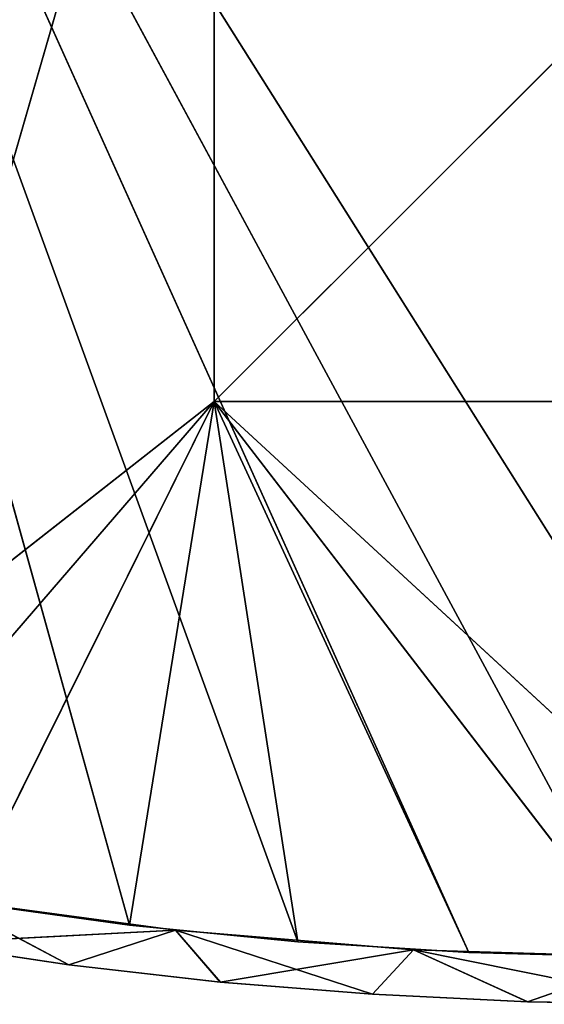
# Model space of a CAD drawing. Extents: x 616 to 1402, y -13 to 84.
# Tile 15 of 123: x 674 to 697, y 0 to 42. Entities that reach past the tile are written whole.
import ezdxf

# ---------------------------------------------------------------- set-up
doc = ezdxf.new("R2010")
doc.units = 0
doc.header["$LTSCALE"] = 25.4
doc.layers.get('0').update_dxf_attribs({"color": 13, "linetype": 'CONTINUOUS'})

# ---------------------------------------------------------------- blocks, each defined once
blk = doc.blocks.new('ELLIPSES-LED-8140-8182-810')
at = {"color": 7}
for p, q in [((77.741, 14.435, 15.842), (67.907, 112.679, 17.177)), ((77.741, 14.435, 15.842), (67.907, 112.679, 17.177)), ((77.741, 111.939, 15.842), (67.907, 112.679, 17.177)), ((73.204, 111.125, 14.374), (67.907, 112.679, 17.177)), ((77.741, 111.939, 15.842), (67.907, 112.679, 17.177)), ((73.204, 111.125, 14.374), (67.907, 112.679, 17.177)), ((73.204, 111.125, 14.374), (77.741, 111.939, 15.842)), ((73.204, 111.125, 14.374), (77.741, 111.939, 15.842)), ((77.741, 14.435, 15.842), (77.741, 111.939, 15.842)), ((77.741, 14.435, 15.842), (77.741, 111.939, 15.842)), ((87.896, 13.973, 15.008), (77.741, 111.939, 15.842)), ((87.896, 13.973, 15.008), (77.741, 111.939, 15.842)), ((87.896, 111.477, 15.008), (77.741, 111.939, 15.842)), ((87.896, 111.477, 15.008), (77.741, 111.939, 15.842)), ((86.148, 110.426, 13.112), (77.741, 111.939, 15.842)), ((79.66, 110.716, 13.636), (77.741, 111.939, 15.842)), ((86.148, 110.426, 13.112), (77.741, 111.939, 15.842)), ((79.66, 110.716, 13.636), (77.741, 111.939, 15.842)), ((73.204, 111.125, 14.374), (67.06, 111.633, 15.291)), ((73.204, 111.125, 14.374), (67.06, 111.633, 15.291)), ((87.896, 111.477, 15.008), (86.148, 110.426, 13.112)), ((87.896, 111.477, 15.008), (86.148, 110.426, 13.112)), ((87.896, 13.973, 15.008), (87.896, 111.477, 15.008)), ((87.896, 13.973, 15.008), (87.896, 111.477, 15.008)), ((98.222, 13.796, 14.69), (87.896, 111.477, 15.008)), ((98.222, 13.796, 14.69), (87.896, 111.477, 15.008)), ((98.222, 111.3, 14.69), (87.896, 111.477, 15.008)), ((99.401, 110.19, 12.686), (87.896, 111.477, 15.008)), ((98.222, 111.3, 14.69), (87.896, 111.477, 15.008)), ((99.401, 110.19, 12.686), (87.896, 111.477, 15.008)), ((92.759, 110.25, 12.793), (87.896, 111.477, 15.008)), ((92.759, 110.25, 12.793), (87.896, 111.477, 15.008)), ((67.054, 14.13, 15.292), (73.204, 111.125, 14.374)), ((67.054, 14.13, 15.292), (73.204, 111.125, 14.374)), ((79.66, 110.716, 13.636), (73.204, 111.125, 14.374)), ((73.204, 13.621, 14.374), (73.204, 111.125, 14.374)), ((79.66, 110.716, 13.636), (73.204, 111.125, 14.374)), ((73.204, 13.621, 14.374), (73.204, 111.125, 14.374)), ((73.204, 13.621, 14.374), (79.66, 110.716, 13.636)), ((73.204, 13.621, 14.374), (79.66, 110.716, 13.636)), ((79.654, 13.213, 13.636), (79.66, 110.716, 13.636)), ((79.654, 13.213, 13.636), (79.66, 110.716, 13.636)), ((86.148, 110.426, 13.112), (79.66, 110.716, 13.636)), ((86.148, 110.426, 13.112), (79.66, 110.716, 13.636)), ((86.148, 110.426, 13.112), (79.654, 13.213, 13.636)), ((86.148, 110.426, 13.112), (79.654, 13.213, 13.636)), ((92.759, 110.25, 12.793), (86.148, 110.426, 13.112)), ((92.753, 12.746, 12.793), (86.148, 110.426, 13.112)), ((92.759, 110.25, 12.793), (86.148, 110.426, 13.112)), ((92.753, 12.746, 12.793), (86.148, 110.426, 13.112)), ((86.148, 12.922, 13.112), (86.148, 110.426, 13.112)), ((86.148, 12.922, 13.112), (86.148, 110.426, 13.112)), ((92.753, 12.746, 12.793), (92.759, 110.25, 12.793)), ((92.753, 12.746, 12.793), (92.759, 110.25, 12.793)), ((99.401, 110.19, 12.686), (92.759, 110.25, 12.793)), ((99.401, 12.686, 12.686), (92.759, 110.25, 12.793)), ((99.401, 110.19, 12.686), (92.759, 110.25, 12.793)), ((99.401, 12.686, 12.686), (92.759, 110.25, 12.793)), ((62.031, 108.686, 18.25), (79.401, 108.686, 38.394)), ((62.031, 108.686, 18.25), (79.401, 108.686, 38.394)), ((62.031, 108.686, 18.25), (79.401, 108.686, 78.394)), ((62.031, 108.686, 18.25), (79.401, 108.686, 78.394)), ((75.786, 108.686, 16.064), (68.793, 108.686, 17.034)), ((68.793, 108.686, 17.034), (79.401, 108.686, 38.394)), ((68.793, 108.686, 17.034), (79.401, 108.686, 38.394)), ((68.793, 107.686, 17.034), (75.786, 108.686, 16.064)), ((68.793, 107.686, 17.034), (75.786, 108.686, 16.064)), ((75.786, 108.686, 16.064), (68.793, 108.686, 17.034)), ((82.956, 108.686, 15.348), (75.786, 108.686, 16.064)), ((75.786, 108.686, 16.064), (79.401, 108.686, 38.394)), ((75.786, 108.686, 16.064), (79.401, 108.686, 38.394)), ((75.786, 107.686, 16.064), (82.956, 108.686, 15.348)), ((75.786, 107.686, 16.064), (82.956, 108.686, 15.348)), ((75.786, 107.686, 16.064), (75.786, 108.686, 16.064)), ((82.956, 108.686, 15.348), (75.786, 108.686, 16.064)), ((75.786, 107.686, 16.064), (75.786, 108.686, 16.064)), ((97.614, 108.686, 14.694), (79.401, 108.686, 38.394)), ((79.401, 108.686, 38.394), (104.991, 108.686, 14.762)), ((79.401, 108.686, 38.394), (104.991, 108.686, 14.762)), ((79.401, 108.686, 38.394), (119.401, 108.686, 38.394)), ((90.251, 108.686, 14.89), (79.401, 108.686, 38.394)), ((97.614, 108.686, 14.694), (79.401, 108.686, 38.394)), ((90.251, 108.686, 14.89), (79.401, 108.686, 38.394)), ((82.956, 108.686, 15.348), (79.401, 108.686, 38.394)), ((82.956, 108.686, 15.348), (79.401, 108.686, 38.394)), ((79.401, 108.686, 78.394), (79.401, 108.686, 38.394)), ((79.401, 108.186, 38.394), (79.401, 108.686, 78.394)), ((79.401, 108.186, 38.394), (79.401, 108.686, 78.394)), ((79.401, 108.186, 38.394), (79.401, 108.686, 38.394)), ((79.401, 108.686, 78.394), (79.401, 108.686, 38.394)), ((119.401, 108.186, 38.394), (79.401, 108.686, 38.394)), ((79.401, 108.186, 38.394), (79.401, 108.686, 38.394)), ((119.401, 108.186, 38.394), (79.401, 108.686, 38.394)), ((79.401, 108.686, 38.394), (119.401, 108.686, 38.394)), ((90.251, 108.686, 14.89), (82.956, 108.686, 15.348)), ((82.956, 107.686, 15.348), (90.251, 108.686, 14.89)), ((82.956, 107.686, 15.348), (90.251, 108.686, 14.89)), ((82.956, 107.686, 15.348), (82.956, 108.686, 15.348)), ((90.251, 108.686, 14.89), (82.956, 108.686, 15.348)), ((82.956, 107.686, 15.348), (82.956, 108.686, 15.348)), ((97.614, 108.686, 14.694), (90.251, 108.686, 14.89)), ((90.251, 107.686, 14.89), (97.614, 108.686, 14.694)), ((90.251, 107.686, 14.89), (97.614, 108.686, 14.694)), ((90.251, 107.686, 14.89), (90.251, 108.686, 14.89)), ((97.614, 108.686, 14.694), (90.251, 108.686, 14.89)), ((90.251, 107.686, 14.89), (90.251, 108.686, 14.89)), ((79.401, 108.186, 78.394), (79.401, 108.186, 38.394)), ((79.401, 108.186, 38.394), (119.401, 108.186, 38.394)), ((79.401, 108.186, 78.394), (79.401, 108.186, 38.394)), ((79.401, 108.186, 38.394), (119.401, 108.186, 38.394)), ((82.956, 107.686, 15.348), (53.401, 107.686, 96.686)), ((53.401, 107.686, 96.686), (75.786, 107.686, 16.064)), ((90.251, 107.686, 14.89), (53.401, 107.686, 96.686)), ((82.956, 107.686, 15.348), (53.401, 107.686, 96.686)), ((90.251, 107.686, 14.89), (53.401, 107.686, 96.686)), ((97.614, 107.686, 14.694), (53.401, 107.686, 96.686)), ((97.614, 107.686, 14.694), (53.401, 107.686, 96.686)), ((53.401, 107.686, 96.686), (75.786, 107.686, 16.064)), ((68.793, 107.686, 17.034), (75.786, 107.686, 16.064)), ((68.793, 107.686, 17.034), (75.786, 107.686, 16.064)), ((75.786, 107.686, 16.064), (82.956, 107.686, 15.348)), ((75.786, 107.686, 16.064), (82.956, 107.686, 15.348)), ((82.956, 107.686, 15.348), (90.251, 107.686, 14.89)), ((82.956, 107.686, 15.348), (90.251, 107.686, 14.89)), ((90.251, 107.686, 14.89), (97.614, 107.686, 14.694)), ((90.251, 107.686, 14.89), (97.614, 107.686, 14.694)), ((104.991, 57.686, 14.762), (53.401, 57.686, 96.686)), ((104.991, 57.686, 14.762), (53.401, 57.686, 96.686)), ((97.614, 57.686, 14.694), (53.401, 57.686, 96.686)), ((97.614, 57.686, 14.694), (53.401, 57.686, 96.686)), ((90.251, 57.686, 14.89), (53.401, 57.686, 96.686)), ((82.956, 57.686, 15.348), (53.401, 57.686, 96.686)), ((90.251, 57.686, 14.89), (53.401, 57.686, 96.686)), ((82.956, 57.686, 15.348), (53.401, 57.686, 96.686)), ((75.786, 57.686, 16.064), (53.401, 57.686, 96.686)), ((75.786, 57.686, 16.064), (53.401, 57.686, 96.686)), ((75.786, 57.686, 16.064), (68.793, 57.686, 17.034)), ((75.786, 57.686, 16.064), (68.793, 57.686, 17.034)), ((75.786, 57.686, 16.064), (68.793, 56.686, 17.034)), ((75.786, 57.686, 16.064), (68.793, 56.686, 17.034)), ((82.956, 57.686, 15.348), (75.786, 57.686, 16.064)), ((75.786, 57.686, 16.064), (75.786, 56.686, 16.064)), ((75.786, 57.686, 16.064), (75.786, 56.686, 16.064)), ((82.956, 57.686, 15.348), (75.786, 57.686, 16.064)), ((82.956, 57.686, 15.348), (75.786, 56.686, 16.064)), ((82.956, 57.686, 15.348), (75.786, 56.686, 16.064)), ((90.251, 57.686, 14.89), (82.956, 57.686, 15.348)), ((82.956, 57.686, 15.348), (82.956, 56.686, 15.348)), ((82.956, 57.686, 15.348), (82.956, 56.686, 15.348)), ((90.251, 57.686, 14.89), (82.956, 57.686, 15.348)), ((90.251, 57.686, 14.89), (82.956, 56.686, 15.348)), ((90.251, 57.686, 14.89), (82.956, 56.686, 15.348)), ((97.614, 57.686, 14.694), (90.251, 57.686, 14.89)), ((90.251, 57.686, 14.89), (90.251, 56.686, 14.89)), ((90.251, 57.686, 14.89), (90.251, 56.686, 14.89)), ((97.614, 57.686, 14.694), (90.251, 57.686, 14.89)), ((97.614, 57.686, 14.694), (90.251, 56.686, 14.89)), ((97.614, 57.686, 14.694), (90.251, 56.686, 14.89)), ((119.401, 57.186, 38.394), (79.401, 57.186, 38.394)), ((79.401, 57.186, 38.394), (119.401, 56.686, 38.394)), ((79.401, 57.186, 38.394), (119.401, 56.686, 38.394)), ((79.401, 57.186, 38.394), (79.401, 56.686, 38.394)), ((79.401, 57.186, 38.394), (79.401, 57.186, 78.394)), ((79.401, 57.186, 78.394), (79.401, 56.686, 38.394)), ((79.401, 57.186, 38.394), (79.401, 56.686, 38.394)), ((79.401, 57.186, 78.394), (79.401, 56.686, 38.394)), ((79.401, 57.186, 38.394), (79.401, 57.186, 78.394)), ((79.401, 57.186, 38.394), (119.401, 57.186, 78.394)), ((79.401, 57.186, 38.394), (119.401, 57.186, 78.394)), ((119.401, 57.186, 38.394), (79.401, 57.186, 38.394)), ((55.551, 56.686, 19.703), (79.401, 56.686, 38.394)), ((55.551, 56.686, 19.703), (79.401, 56.686, 38.394)), ((62.031, 56.686, 18.25), (79.401, 56.686, 38.394)), ((62.031, 56.686, 18.25), (79.401, 56.686, 38.394)), ((68.793, 56.686, 17.034), (75.786, 56.686, 16.064)), ((79.401, 56.686, 38.394), (68.793, 56.686, 17.034)), ((79.401, 56.686, 38.394), (68.793, 56.686, 17.034)), ((68.793, 56.686, 17.034), (75.786, 56.686, 16.064)), ((75.786, 56.686, 16.064), (79.401, 56.686, 38.394)), ((75.786, 56.686, 16.064), (79.401, 56.686, 38.394)), ((75.786, 56.686, 16.064), (82.956, 56.686, 15.348)), ((75.786, 56.686, 16.064), (82.956, 56.686, 15.348)), ((119.401, 56.686, 38.394), (79.401, 56.686, 38.394)), ((79.401, 56.686, 38.394), (97.614, 56.686, 14.694)), ((79.401, 56.686, 38.394), (97.614, 56.686, 14.694)), ((79.401, 56.686, 38.394), (90.251, 56.686, 14.89)), ((82.956, 56.686, 15.348), (79.401, 56.686, 38.394)), ((82.956, 56.686, 15.348), (79.401, 56.686, 38.394)), ((79.401, 56.686, 38.394), (90.251, 56.686, 14.89)), ((79.401, 56.686, 38.394), (79.401, 56.686, 78.394)), ((119.401, 56.686, 38.394), (79.401, 56.686, 38.394)), ((79.401, 56.686, 38.394), (79.401, 56.686, 78.394)), ((82.956, 56.686, 15.348), (90.251, 56.686, 14.89)), ((82.956, 56.686, 15.348), (90.251, 56.686, 14.89)), ((90.251, 56.686, 14.89), (97.614, 56.686, 14.694)), ((90.251, 56.686, 14.89), (97.614, 56.686, 14.694)), ((67.907, 15.175, 17.177), (77.741, 14.435, 15.842)), ((67.907, 15.175, 17.177), (77.741, 14.435, 15.842)), ((67.054, 14.13, 15.292), (77.741, 14.435, 15.842)), ((67.054, 14.13, 15.292), (77.741, 14.435, 15.842)), ((73.204, 13.621, 14.374), (77.741, 14.435, 15.842)), ((73.204, 13.621, 14.374), (77.741, 14.435, 15.842)), ((77.741, 14.435, 15.842), (87.896, 13.973, 15.008)), ((77.741, 14.435, 15.842), (87.896, 13.973, 15.008)), ((77.741, 14.435, 15.842), (79.654, 13.213, 13.636)), ((77.741, 14.435, 15.842), (79.654, 13.213, 13.636)), ((67.054, 14.13, 15.292), (73.204, 13.621, 14.374)), ((67.054, 14.13, 15.292), (73.204, 13.621, 14.374)), ((79.654, 13.213, 13.636), (87.896, 13.973, 15.008)), ((79.654, 13.213, 13.636), (87.896, 13.973, 15.008)), ((86.148, 12.922, 13.112), (87.896, 13.973, 15.008)), ((86.148, 12.922, 13.112), (87.896, 13.973, 15.008)), ((87.896, 13.973, 15.008), (98.222, 13.796, 14.69)), ((92.753, 12.746, 12.793), (87.896, 13.973, 15.008)), ((92.753, 12.746, 12.793), (87.896, 13.973, 15.008)), ((87.896, 13.973, 15.008), (98.222, 13.796, 14.69)), ((73.204, 13.621, 14.374), (79.654, 13.213, 13.636)), ((73.204, 13.621, 14.374), (79.654, 13.213, 13.636)), ((92.753, 12.746, 12.793), (98.222, 13.796, 14.69)), ((92.753, 12.746, 12.793), (98.222, 13.796, 14.69)), ((79.654, 13.213, 13.636), (86.148, 12.922, 13.112)), ((79.654, 13.213, 13.636), (86.148, 12.922, 13.112)), ((86.148, 12.922, 13.112), (92.753, 12.746, 12.793)), ((86.148, 12.922, 13.112), (92.753, 12.746, 12.793)), ((92.753, 12.746, 12.793), (99.401, 12.686, 12.686)), ((92.753, 12.746, 12.793), (99.401, 12.686, 12.686))]:
    blk.add_line(p, q, dxfattribs=at)
mesh = blk.add_polyface(dxfattribs=at)
corners = [(67.907, 112.679, 17.177), (73.204, 111.125, 14.374), (67.06, 111.633, 15.291)]
mesh.append_faces([[corners[k] for k in face] for face in [(0, 1, 2)]], dxfattribs={"color": 7})
mesh = blk.add_polyface(dxfattribs=at)
corners = [(77.741, 14.435, 15.842), (67.907, 112.679, 17.177), (67.907, 15.175, 17.177)]
mesh.append_faces([[corners[k] for k in face] for face in [(0, 1, 2)]], dxfattribs={"color": 7})
mesh = blk.add_polyface(dxfattribs=at)
corners = [(77.741, 111.939, 15.842), (67.907, 112.679, 17.177), (77.741, 14.435, 15.842)]
mesh.append_faces([[corners[k] for k in face] for face in [(0, 1, 2)]], dxfattribs={"color": 7})
mesh = blk.add_polyface(dxfattribs=at)
corners = [(67.907, 112.679, 17.177), (77.741, 111.939, 15.842), (73.204, 111.125, 14.374)]
mesh.append_faces([[corners[k] for k in face] for face in [(0, 1, 2)]], dxfattribs={"color": 7})
mesh = blk.add_polyface(dxfattribs=at)
corners = [(77.741, 111.939, 15.842), (79.66, 110.716, 13.636), (73.204, 111.125, 14.374)]
mesh.append_faces([[corners[k] for k in face] for face in [(0, 1, 2)]], dxfattribs={"color": 7})
mesh = blk.add_polyface(dxfattribs=at)
corners = [(87.896, 13.973, 15.008), (77.741, 111.939, 15.842), (77.741, 14.435, 15.842)]
mesh.append_faces([[corners[k] for k in face] for face in [(0, 1, 2)]], dxfattribs={"color": 7})
mesh = blk.add_polyface(dxfattribs=at)
corners = [(87.896, 111.477, 15.008), (77.741, 111.939, 15.842), (87.896, 13.973, 15.008)]
mesh.append_faces([[corners[k] for k in face] for face in [(0, 1, 2)]], dxfattribs={"color": 7})
mesh = blk.add_polyface(dxfattribs=at)
corners = [(77.741, 111.939, 15.842), (87.896, 111.477, 15.008), (86.148, 110.426, 13.112)]
mesh.append_faces([[corners[k] for k in face] for face in [(0, 1, 2)]], dxfattribs={"color": 7})
mesh = blk.add_polyface(dxfattribs=at)
corners = [(77.741, 111.939, 15.842), (86.148, 110.426, 13.112), (79.66, 110.716, 13.636)]
mesh.append_faces([[corners[k] for k in face] for face in [(0, 1, 2)]], dxfattribs={"color": 7})
mesh = blk.add_polyface(dxfattribs=at)
corners = [(73.204, 111.125, 14.374), (67.054, 14.13, 15.292), (67.06, 111.633, 15.291)]
mesh.append_faces([[corners[k] for k in face] for face in [(0, 1, 2)]], dxfattribs={"color": 7})
mesh = blk.add_polyface(dxfattribs=at)
corners = [(87.896, 111.477, 15.008), (92.759, 110.25, 12.793), (86.148, 110.426, 13.112)]
mesh.append_faces([[corners[k] for k in face] for face in [(0, 1, 2)]], dxfattribs={"color": 7})
mesh = blk.add_polyface(dxfattribs=at)
corners = [(98.222, 13.796, 14.69), (87.896, 111.477, 15.008), (87.896, 13.973, 15.008)]
mesh.append_faces([[corners[k] for k in face] for face in [(0, 1, 2)]], dxfattribs={"color": 7})
mesh = blk.add_polyface(dxfattribs=at)
corners = [(98.222, 111.3, 14.69), (87.896, 111.477, 15.008), (98.222, 13.796, 14.69)]
mesh.append_faces([[corners[k] for k in face] for face in [(0, 1, 2)]], dxfattribs={"color": 7})
mesh = blk.add_polyface(dxfattribs=at)
corners = [(87.896, 111.477, 15.008), (98.222, 111.3, 14.69), (99.401, 110.19, 12.686)]
mesh.append_faces([[corners[k] for k in face] for face in [(0, 1, 2)]], dxfattribs={"color": 7})
mesh = blk.add_polyface(dxfattribs=at)
corners = [(87.896, 111.477, 15.008), (99.401, 110.19, 12.686), (92.759, 110.25, 12.793)]
mesh.append_faces([[corners[k] for k in face] for face in [(0, 1, 2)]], dxfattribs={"color": 7})
mesh = blk.add_polyface(dxfattribs=at)
corners = [(73.204, 13.621, 14.374), (67.054, 14.13, 15.292), (73.204, 111.125, 14.374)]
mesh.append_faces([[corners[k] for k in face] for face in [(0, 1, 2)]], dxfattribs={"color": 7})
mesh = blk.add_polyface(dxfattribs=at)
corners = [(79.66, 110.716, 13.636), (73.204, 13.621, 14.374), (73.204, 111.125, 14.374)]
mesh.append_faces([[corners[k] for k in face] for face in [(0, 1, 2)]], dxfattribs={"color": 7})
mesh = blk.add_polyface(dxfattribs=at)
corners = [(79.66, 110.716, 13.636), (79.654, 13.213, 13.636), (73.204, 13.621, 14.374)]
mesh.append_faces([[corners[k] for k in face] for face in [(0, 1, 2)]], dxfattribs={"color": 7})
mesh = blk.add_polyface(dxfattribs=at)
corners = [(86.148, 110.426, 13.112), (79.654, 13.213, 13.636), (79.66, 110.716, 13.636)]
mesh.append_faces([[corners[k] for k in face] for face in [(0, 1, 2)]], dxfattribs={"color": 7})
mesh = blk.add_polyface(dxfattribs=at)
corners = [(86.148, 12.922, 13.112), (79.654, 13.213, 13.636), (86.148, 110.426, 13.112)]
mesh.append_faces([[corners[k] for k in face] for face in [(0, 1, 2)]], dxfattribs={"color": 7})
mesh = blk.add_polyface(dxfattribs=at)
corners = [(92.759, 110.25, 12.793), (92.753, 12.746, 12.793), (86.148, 110.426, 13.112)]
mesh.append_faces([[corners[k] for k in face] for face in [(0, 1, 2)]], dxfattribs={"color": 7})
mesh = blk.add_polyface(dxfattribs=at)
corners = [(92.753, 12.746, 12.793), (86.148, 12.922, 13.112), (86.148, 110.426, 13.112)]
mesh.append_faces([[corners[k] for k in face] for face in [(0, 1, 2)]], dxfattribs={"color": 7})
mesh = blk.add_polyface(dxfattribs=at)
corners = [(99.401, 12.686, 12.686), (92.753, 12.746, 12.793), (92.759, 110.25, 12.793)]
mesh.append_faces([[corners[k] for k in face] for face in [(0, 1, 2)]], dxfattribs={"color": 7})
mesh = blk.add_polyface(dxfattribs=at)
corners = [(99.401, 12.686, 12.686), (92.759, 110.25, 12.793), (99.401, 110.19, 12.686)]
mesh.append_faces([[corners[k] for k in face] for face in [(0, 1, 2)]], dxfattribs={"color": 7})
mesh = blk.add_polyface(dxfattribs=at)
corners = [(53.401, 108.686, 96.686), (79.401, 108.686, 78.394), (55.551, 108.686, 19.703)]
mesh.append_faces([[corners[k] for k in face] for face in [(0, 1, 2)]], dxfattribs={"color": 7})
mesh = blk.add_polyface(dxfattribs=at)
corners = [(79.401, 108.686, 78.394), (62.031, 108.686, 18.25), (55.551, 108.686, 19.703)]
mesh.append_faces([[corners[k] for k in face] for face in [(0, 1, 2)]], dxfattribs={"color": 7})
mesh = blk.add_polyface(dxfattribs=at)
corners = [(79.401, 108.686, 38.394), (68.793, 108.686, 17.034), (62.031, 108.686, 18.25)]
mesh.append_faces([[corners[k] for k in face] for face in [(0, 1, 2)]], dxfattribs={"color": 7})
mesh = blk.add_polyface(dxfattribs=at)
corners = [(79.401, 108.686, 78.394), (79.401, 108.686, 38.394), (62.031, 108.686, 18.25)]
mesh.append_faces([[corners[k] for k in face] for face in [(0, 1, 2)]], dxfattribs={"color": 7})
mesh = blk.add_polyface(dxfattribs=at)
corners = [(79.401, 108.686, 38.394), (75.786, 108.686, 16.064), (68.793, 108.686, 17.034)]
mesh.append_faces([[corners[k] for k in face] for face in [(0, 1, 2)]], dxfattribs={"color": 7})
mesh = blk.add_polyface(dxfattribs=at)
corners = [(75.786, 107.686, 16.064), (68.793, 107.686, 17.034), (75.786, 108.686, 16.064)]
mesh.append_faces([[corners[k] for k in face] for face in [(0, 1, 2)]], dxfattribs={"color": 7})
mesh = blk.add_polyface(dxfattribs=at)
corners = [(75.786, 108.686, 16.064), (68.793, 107.686, 17.034), (68.793, 108.686, 17.034)]
mesh.append_faces([[corners[k] for k in face] for face in [(0, 1, 2)]], dxfattribs={"color": 7})
mesh = blk.add_polyface(dxfattribs=at)
corners = [(79.401, 108.686, 38.394), (82.956, 108.686, 15.348), (75.786, 108.686, 16.064)]
mesh.append_faces([[corners[k] for k in face] for face in [(0, 1, 2)]], dxfattribs={"color": 7})
mesh = blk.add_polyface(dxfattribs=at)
corners = [(82.956, 107.686, 15.348), (75.786, 107.686, 16.064), (82.956, 108.686, 15.348)]
mesh.append_faces([[corners[k] for k in face] for face in [(0, 1, 2)]], dxfattribs={"color": 7})
mesh = blk.add_polyface(dxfattribs=at)
corners = [(82.956, 108.686, 15.348), (75.786, 107.686, 16.064), (75.786, 108.686, 16.064)]
mesh.append_faces([[corners[k] for k in face] for face in [(0, 1, 2)]], dxfattribs={"color": 7})
mesh = blk.add_polyface(dxfattribs=at)
corners = [(79.401, 108.686, 38.394), (104.991, 108.686, 14.762), (97.614, 108.686, 14.694)]
mesh.append_faces([[corners[k] for k in face] for face in [(0, 1, 2)]], dxfattribs={"color": 7})
mesh = blk.add_polyface(dxfattribs=at)
corners = [(119.401, 108.686, 38.394), (104.991, 108.686, 14.762), (79.401, 108.686, 38.394)]
mesh.append_faces([[corners[k] for k in face] for face in [(0, 1, 2)]], dxfattribs={"color": 7})
mesh = blk.add_polyface(dxfattribs=at)
corners = [(79.401, 108.686, 38.394), (97.614, 108.686, 14.694), (90.251, 108.686, 14.89)]
mesh.append_faces([[corners[k] for k in face] for face in [(0, 1, 2)]], dxfattribs={"color": 7})
mesh = blk.add_polyface(dxfattribs=at)
corners = [(79.401, 108.686, 38.394), (90.251, 108.686, 14.89), (82.956, 108.686, 15.348)]
mesh.append_faces([[corners[k] for k in face] for face in [(0, 1, 2)]], dxfattribs={"color": 7})
mesh = blk.add_polyface(dxfattribs=at)
corners = [(79.401, 108.686, 78.394), (79.401, 108.186, 78.394), (79.401, 108.186, 38.394)]
mesh.append_faces([[corners[k] for k in face] for face in [(0, 1, 2)]], dxfattribs={"color": 7})
mesh = blk.add_polyface(dxfattribs=at)
corners = [(79.401, 108.686, 78.394), (79.401, 108.186, 38.394), (79.401, 108.686, 38.394)]
mesh.append_faces([[corners[k] for k in face] for face in [(0, 1, 2)]], dxfattribs={"color": 7})
mesh = blk.add_polyface(dxfattribs=at)
corners = [(119.401, 108.186, 38.394), (79.401, 108.686, 38.394), (79.401, 108.186, 38.394)]
mesh.append_faces([[corners[k] for k in face] for face in [(0, 1, 2)]], dxfattribs={"color": 7})
mesh = blk.add_polyface(dxfattribs=at)
corners = [(119.401, 108.686, 38.394), (79.401, 108.686, 38.394), (119.401, 108.186, 38.394)]
mesh.append_faces([[corners[k] for k in face] for face in [(0, 1, 2)]], dxfattribs={"color": 7})
mesh = blk.add_polyface(dxfattribs=at)
corners = [(90.251, 107.686, 14.89), (82.956, 107.686, 15.348), (90.251, 108.686, 14.89)]
mesh.append_faces([[corners[k] for k in face] for face in [(0, 1, 2)]], dxfattribs={"color": 7})
mesh = blk.add_polyface(dxfattribs=at)
corners = [(90.251, 108.686, 14.89), (82.956, 107.686, 15.348), (82.956, 108.686, 15.348)]
mesh.append_faces([[corners[k] for k in face] for face in [(0, 1, 2)]], dxfattribs={"color": 7})
mesh = blk.add_polyface(dxfattribs=at)
corners = [(97.614, 107.686, 14.694), (90.251, 107.686, 14.89), (97.614, 108.686, 14.694)]
mesh.append_faces([[corners[k] for k in face] for face in [(0, 1, 2)]], dxfattribs={"color": 7})
mesh = blk.add_polyface(dxfattribs=at)
corners = [(97.614, 108.686, 14.694), (90.251, 107.686, 14.89), (90.251, 108.686, 14.89)]
mesh.append_faces([[corners[k] for k in face] for face in [(0, 1, 2)]], dxfattribs={"color": 7})
mesh = blk.add_polyface(dxfattribs=at)
corners = [(79.401, 108.186, 78.394), (119.401, 108.186, 38.394), (79.401, 108.186, 38.394)]
mesh.append_faces([[corners[k] for k in face] for face in [(0, 1, 2)]], dxfattribs={"color": 7})
mesh = blk.add_polyface(dxfattribs=at)
corners = [(119.401, 108.186, 78.394), (119.401, 108.186, 38.394), (79.401, 108.186, 78.394)]
mesh.append_faces([[corners[k] for k in face] for face in [(0, 1, 2)]], dxfattribs={"color": 7})
mesh = blk.add_polyface(dxfattribs=at)
corners = [(53.401, 107.686, 96.686), (75.786, 107.686, 16.064), (82.956, 107.686, 15.348)]
mesh.append_faces([[corners[k] for k in face] for face in [(0, 1, 2)]], dxfattribs={"color": 7})
mesh = blk.add_polyface(dxfattribs=at)
corners = [(53.401, 107.686, 96.686), (82.956, 107.686, 15.348), (90.251, 107.686, 14.89)]
mesh.append_faces([[corners[k] for k in face] for face in [(0, 1, 2)]], dxfattribs={"color": 7})
mesh = blk.add_polyface(dxfattribs=at)
corners = [(53.401, 107.686, 96.686), (90.251, 107.686, 14.89), (97.614, 107.686, 14.694)]
mesh.append_faces([[corners[k] for k in face] for face in [(0, 1, 2)]], dxfattribs={"color": 7})
mesh = blk.add_polyface(dxfattribs=at)
corners = [(53.401, 107.686, 96.686), (97.614, 107.686, 14.694), (145.401, 107.686, 96.686)]
mesh.append_faces([[corners[k] for k in face] for face in [(0, 1, 2)]], dxfattribs={"color": 7})
mesh = blk.add_polyface(dxfattribs=at)
corners = [(53.401, 107.686, 96.686), (68.793, 107.686, 17.034), (75.786, 107.686, 16.064)]
mesh.append_faces([[corners[k] for k in face] for face in [(0, 1, 2)]], dxfattribs={"color": 7})
mesh = blk.add_polyface(dxfattribs=at)
corners = [(145.401, 57.686, 96.686), (104.991, 57.686, 14.762), (53.401, 57.686, 96.686)]
mesh.append_faces([[corners[k] for k in face] for face in [(0, 1, 2)]], dxfattribs={"color": 7})
mesh = blk.add_polyface(dxfattribs=at)
corners = [(53.401, 57.686, 96.686), (104.991, 57.686, 14.762), (97.614, 57.686, 14.694)]
mesh.append_faces([[corners[k] for k in face] for face in [(0, 1, 2)]], dxfattribs={"color": 7})
mesh = blk.add_polyface(dxfattribs=at)
corners = [(53.401, 57.686, 96.686), (97.614, 57.686, 14.694), (90.251, 57.686, 14.89)]
mesh.append_faces([[corners[k] for k in face] for face in [(0, 1, 2)]], dxfattribs={"color": 7})
mesh = blk.add_polyface(dxfattribs=at)
corners = [(53.401, 57.686, 96.686), (90.251, 57.686, 14.89), (82.956, 57.686, 15.348)]
mesh.append_faces([[corners[k] for k in face] for face in [(0, 1, 2)]], dxfattribs={"color": 7})
mesh = blk.add_polyface(dxfattribs=at)
corners = [(53.401, 57.686, 96.686), (82.956, 57.686, 15.348), (75.786, 57.686, 16.064)]
mesh.append_faces([[corners[k] for k in face] for face in [(0, 1, 2)]], dxfattribs={"color": 7})
mesh = blk.add_polyface(dxfattribs=at)
corners = [(53.401, 57.686, 96.686), (75.786, 57.686, 16.064), (68.793, 57.686, 17.034)]
mesh.append_faces([[corners[k] for k in face] for face in [(0, 1, 2)]], dxfattribs={"color": 7})
mesh = blk.add_polyface(dxfattribs=at)
corners = [(75.786, 57.686, 16.064), (68.793, 56.686, 17.034), (68.793, 57.686, 17.034)]
mesh.append_faces([[corners[k] for k in face] for face in [(0, 1, 2)]], dxfattribs={"color": 7})
mesh = blk.add_polyface(dxfattribs=at)
corners = [(75.786, 56.686, 16.064), (68.793, 56.686, 17.034), (75.786, 57.686, 16.064)]
mesh.append_faces([[corners[k] for k in face] for face in [(0, 1, 2)]], dxfattribs={"color": 7})
mesh = blk.add_polyface(dxfattribs=at)
corners = [(82.956, 57.686, 15.348), (75.786, 56.686, 16.064), (75.786, 57.686, 16.064)]
mesh.append_faces([[corners[k] for k in face] for face in [(0, 1, 2)]], dxfattribs={"color": 7})
mesh = blk.add_polyface(dxfattribs=at)
corners = [(82.956, 56.686, 15.348), (75.786, 56.686, 16.064), (82.956, 57.686, 15.348)]
mesh.append_faces([[corners[k] for k in face] for face in [(0, 1, 2)]], dxfattribs={"color": 7})
mesh = blk.add_polyface(dxfattribs=at)
corners = [(90.251, 57.686, 14.89), (82.956, 56.686, 15.348), (82.956, 57.686, 15.348)]
mesh.append_faces([[corners[k] for k in face] for face in [(0, 1, 2)]], dxfattribs={"color": 7})
mesh = blk.add_polyface(dxfattribs=at)
corners = [(90.251, 56.686, 14.89), (82.956, 56.686, 15.348), (90.251, 57.686, 14.89)]
mesh.append_faces([[corners[k] for k in face] for face in [(0, 1, 2)]], dxfattribs={"color": 7})
mesh = blk.add_polyface(dxfattribs=at)
corners = [(97.614, 57.686, 14.694), (90.251, 56.686, 14.89), (90.251, 57.686, 14.89)]
mesh.append_faces([[corners[k] for k in face] for face in [(0, 1, 2)]], dxfattribs={"color": 7})
mesh = blk.add_polyface(dxfattribs=at)
corners = [(97.614, 56.686, 14.694), (90.251, 56.686, 14.89), (97.614, 57.686, 14.694)]
mesh.append_faces([[corners[k] for k in face] for face in [(0, 1, 2)]], dxfattribs={"color": 7})
mesh = blk.add_polyface(dxfattribs=at)
corners = [(119.401, 57.186, 38.394), (79.401, 57.186, 38.394), (119.401, 56.686, 38.394)]
mesh.append_faces([[corners[k] for k in face] for face in [(0, 1, 2)]], dxfattribs={"color": 7})
mesh = blk.add_polyface(dxfattribs=at)
corners = [(119.401, 56.686, 38.394), (79.401, 57.186, 38.394), (79.401, 56.686, 38.394)]
mesh.append_faces([[corners[k] for k in face] for face in [(0, 1, 2)]], dxfattribs={"color": 7})
mesh = blk.add_polyface(dxfattribs=at)
corners = [(79.401, 57.186, 78.394), (79.401, 56.686, 38.394), (79.401, 57.186, 38.394)]
mesh.append_faces([[corners[k] for k in face] for face in [(0, 1, 2)]], dxfattribs={"color": 7})
mesh = blk.add_polyface(dxfattribs=at)
corners = [(79.401, 57.186, 78.394), (79.401, 56.686, 78.394), (79.401, 56.686, 38.394)]
mesh.append_faces([[corners[k] for k in face] for face in [(0, 1, 2)]], dxfattribs={"color": 7})
mesh = blk.add_polyface(dxfattribs=at)
corners = [(79.401, 57.186, 78.394), (79.401, 57.186, 38.394), (119.401, 57.186, 78.394)]
mesh.append_faces([[corners[k] for k in face] for face in [(0, 1, 2)]], dxfattribs={"color": 7})
mesh = blk.add_polyface(dxfattribs=at)
corners = [(119.401, 57.186, 78.394), (79.401, 57.186, 38.394), (119.401, 57.186, 38.394)]
mesh.append_faces([[corners[k] for k in face] for face in [(0, 1, 2)]], dxfattribs={"color": 7})
mesh = blk.add_polyface(dxfattribs=at)
corners = [(53.401, 56.686, 96.686), (53.401, 56.686, 20.254), (79.401, 56.686, 78.394)]
mesh.append_faces([[corners[k] for k in face] for face in [(0, 1, 2)]], dxfattribs={"color": 7})
mesh = blk.add_polyface(dxfattribs=at)
corners = [(79.401, 56.686, 78.394), (53.401, 56.686, 20.254), (55.551, 56.686, 19.703)]
mesh.append_faces([[corners[k] for k in face] for face in [(0, 1, 2)]], dxfattribs={"color": 7})
mesh = blk.add_polyface(dxfattribs=at)
corners = [(79.401, 56.686, 78.394), (55.551, 56.686, 19.703), (79.401, 56.686, 38.394)]
mesh.append_faces([[corners[k] for k in face] for face in [(0, 1, 2)]], dxfattribs={"color": 7})
mesh = blk.add_polyface(dxfattribs=at)
corners = [(79.401, 56.686, 38.394), (55.551, 56.686, 19.703), (62.031, 56.686, 18.25)]
mesh.append_faces([[corners[k] for k in face] for face in [(0, 1, 2)]], dxfattribs={"color": 7})
mesh = blk.add_polyface(dxfattribs=at)
corners = [(79.401, 56.686, 38.394), (62.031, 56.686, 18.25), (68.793, 56.686, 17.034)]
mesh.append_faces([[corners[k] for k in face] for face in [(0, 1, 2)]], dxfattribs={"color": 7})
mesh = blk.add_polyface(dxfattribs=at)
corners = [(79.401, 56.686, 38.394), (68.793, 56.686, 17.034), (75.786, 56.686, 16.064)]
mesh.append_faces([[corners[k] for k in face] for face in [(0, 1, 2)]], dxfattribs={"color": 7})
mesh = blk.add_polyface(dxfattribs=at)
corners = [(79.401, 56.686, 38.394), (75.786, 56.686, 16.064), (82.956, 56.686, 15.348)]
mesh.append_faces([[corners[k] for k in face] for face in [(0, 1, 2)]], dxfattribs={"color": 7})
mesh = blk.add_polyface(dxfattribs=at)
corners = [(79.401, 56.686, 38.394), (97.614, 56.686, 14.694), (119.401, 56.686, 38.394)]
mesh.append_faces([[corners[k] for k in face] for face in [(0, 1, 2)]], dxfattribs={"color": 7})
mesh = blk.add_polyface(dxfattribs=at)
corners = [(79.401, 56.686, 38.394), (90.251, 56.686, 14.89), (97.614, 56.686, 14.694)]
mesh.append_faces([[corners[k] for k in face] for face in [(0, 1, 2)]], dxfattribs={"color": 7})
mesh = blk.add_polyface(dxfattribs=at)
corners = [(79.401, 56.686, 38.394), (82.956, 56.686, 15.348), (90.251, 56.686, 14.89)]
mesh.append_faces([[corners[k] for k in face] for face in [(0, 1, 2)]], dxfattribs={"color": 7})
mesh = blk.add_polyface(dxfattribs=at)
corners = [(67.907, 15.175, 17.177), (67.054, 14.13, 15.292), (77.741, 14.435, 15.842)]
mesh.append_faces([[corners[k] for k in face] for face in [(0, 1, 2)]], dxfattribs={"color": 7})
mesh = blk.add_polyface(dxfattribs=at)
corners = [(77.741, 14.435, 15.842), (67.054, 14.13, 15.292), (73.204, 13.621, 14.374)]
mesh.append_faces([[corners[k] for k in face] for face in [(0, 1, 2)]], dxfattribs={"color": 7})
mesh = blk.add_polyface(dxfattribs=at)
corners = [(77.741, 14.435, 15.842), (73.204, 13.621, 14.374), (79.654, 13.213, 13.636)]
mesh.append_faces([[corners[k] for k in face] for face in [(0, 1, 2)]], dxfattribs={"color": 7})
mesh = blk.add_polyface(dxfattribs=at)
corners = [(77.741, 14.435, 15.842), (79.654, 13.213, 13.636), (87.896, 13.973, 15.008)]
mesh.append_faces([[corners[k] for k in face] for face in [(0, 1, 2)]], dxfattribs={"color": 7})
mesh = blk.add_polyface(dxfattribs=at)
corners = [(87.896, 13.973, 15.008), (79.654, 13.213, 13.636), (86.148, 12.922, 13.112)]
mesh.append_faces([[corners[k] for k in face] for face in [(0, 1, 2)]], dxfattribs={"color": 7})
mesh = blk.add_polyface(dxfattribs=at)
corners = [(87.896, 13.973, 15.008), (86.148, 12.922, 13.112), (92.753, 12.746, 12.793)]
mesh.append_faces([[corners[k] for k in face] for face in [(0, 1, 2)]], dxfattribs={"color": 7})
mesh = blk.add_polyface(dxfattribs=at)
corners = [(87.896, 13.973, 15.008), (92.753, 12.746, 12.793), (98.222, 13.796, 14.69)]
mesh.append_faces([[corners[k] for k in face] for face in [(0, 1, 2)]], dxfattribs={"color": 7})
mesh = blk.add_polyface(dxfattribs=at)
corners = [(98.222, 13.796, 14.69), (92.753, 12.746, 12.793), (99.401, 12.686, 12.686)]
mesh.append_faces([[corners[k] for k in face] for face in [(0, 1, 2)]], dxfattribs={"color": 7})

msp = doc.modelspace()

# ---------------------------------------------------------------- block references
at = {"color": 0, "extrusion": (0, 1, -5.27356e-16), "rotation": 180}
msp.add_blockref('ELLIPSES-LED-8140-8182-810', (-603.255, 1371.71, -12.686), dxfattribs=at)

doc.saveas('drawing.dxf')
